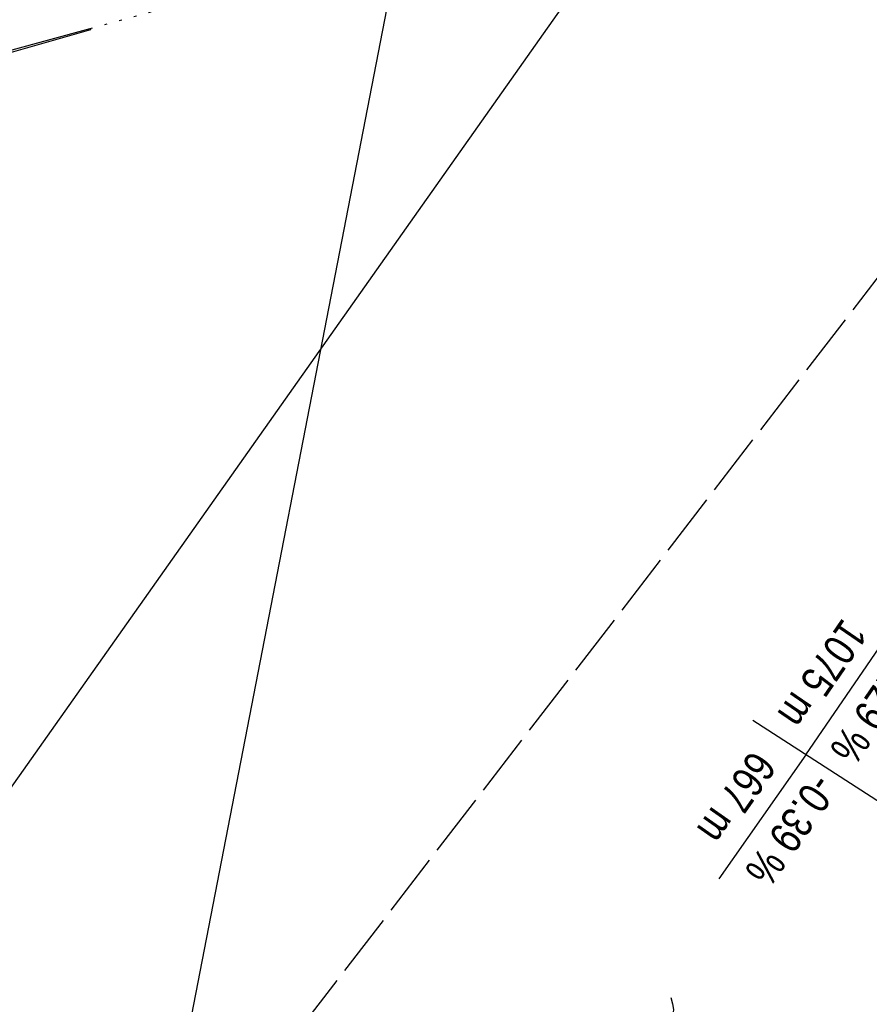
# Model space of a CAD drawing. Extents: x 510526 to 513920, y 467229 to 478797.
# Tile 179 of 256: x 510895 to 510962, y 472743 to 472821. Entities that reach past the tile are written whole.
import ezdxf

# ---------------------------------------------------------------- set-up
doc = ezdxf.new("R2010")
doc.units = 0
doc.header["$LTSCALE"] = 10
doc.header["$MEASUREMENT"] = 0
for name, pattern in [('LT00', [0]), ('LT14', [0.6, 0.5, -0.1]), ('PUNKTX2_STR', [0.6, 0.1, -0.5])]:
    doc.linetypes.add(name, pattern=pattern)
doc.layers.get('0').update_dxf_attribs({"linetype": 'LT00'})
for name, color, linetype in [('--WASSER_NUTZUNG', 180, 'Continuous'), ('-GRA-20W', 20, 'LT00'), ('DFK_BEBAUUNG', 250, 'LT00'), ('DFK_KATASTER', 250, 'LT00'), ('DFK_NUTZUNGSGRENZE', 70, 'PUNKTX2_STR'), ('STROM_FREILTG', 80, 'STROMFREILEITUNG')]:
    doc.layers.add(name, color=color, linetype=linetype)
doc.layers.add('-BLATT_93-RAND', color=7, linetype='LT14', plot=False)
doc.styles.add('Beschrift', font='ARIAL.TTF')
doc.styles.add('Strom', font='txt.shx')
doc.linetypes.add('STROMFREILEITUNG', pattern='A,12.7,-5.5,["xx",Strom,S=2.5,R=0,X=-2.6,Y=-0.85],-4.35', length=22.55)

# ---------------------------------------------------------------- blocks, each defined once
blk = doc.blocks.new('SYMB7250')
at = {"color": 0, "linetype": 'ByBlock'}
for points in [[(-0.25, 0.28), (-0.208333, 0.308889), (-0.166667, 0.331111), (-0.125, 0.34), (-0.083333, 0.331111), (-0.041667, 0.308889), (0, 0.28)], [(0, 0.28), (0.041667, 0.251111), (0.083333, 0.228889), (0.125, 0.22), (0.166667, 0.228889), (0.208333, 0.251111), (0.25, 0.28)], [(-0.74, 0), (-0.698333, 0.028889), (-0.656667, 0.051111), (-0.615, 0.06), (-0.573333, 0.051111), (-0.531667, 0.028889), (-0.49, 0)], [(-0.49, 0), (-0.448333, -0.028889), (-0.406667, -0.051111), (-0.365, -0.06), (-0.323333, -0.051111), (-0.281667, -0.028889), (-0.24, 0)], [(0.24, 0), (0.281667, 0.028889), (0.323333, 0.051111), (0.365, 0.06), (0.406667, 0.051111), (0.448333, 0.028889), (0.49, 0)], [(0.49, 0), (0.531667, -0.028889), (0.573333, -0.051111), (0.615, -0.06), (0.656667, -0.051111), (0.698333, -0.028889), (0.74, 0)], [(-0.25, -0.28), (-0.208333, -0.251111), (-0.166667, -0.228889), (-0.125, -0.22), (-0.083333, -0.228889), (-0.041667, -0.251111), (0, -0.28)], [(0, -0.28), (0.041667, -0.308889), (0.083333, -0.331111), (0.125, -0.34), (0.166667, -0.331111), (0.208333, -0.308889), (0.25, -0.28)]]:
    blk.add_lwpolyline(points, dxfattribs=at)

msp = doc.modelspace()

# ---------------------------------------------------------------- linework, layer by layer
at = {"layer": '-BLATT_93-RAND'}
msp.add_lwpolyline([(511358.827, 473315.335), (510907.64, 472728.794), (511135.123, 472553.807), (511586.31, 473140.348), (511358.827, 473315.335)], dxfattribs=at)
at = {"layer": '-GRA-20W'}
for p, q in [((510956.966, 472762.521), (510963.758, 472772.42)), ((510985.248, 472744.287), (510952.764, 472765.23)), ((510956.966, 472762.521), (510950.072, 472752.688))]:
    msp.add_line(p, q, dxfattribs=at)
at = {"layer": 'DFK_BEBAUUNG'}
msp.add_polyline3d([(510864.66, 472809.75, 0), (510857.57, 472809.06, 0), (510852.59, 472808.58, 0), (510847.64, 472807.45, 0), (510843.12, 472805.35, 0), (510839.09, 472802.23, 0), (510838.72, 472802.7, 0), (510842.75, 472805.82, 0), (510847.5, 472808.03, 0), (510852.56, 472809.15, 0), (510864.58, 472810.27, 0), (510900.3, 472820.03, 0), (510900.33, 472819.93, 0), (510864.66, 472809.75, 0)], dxfattribs=at)
at = {"layer": 'DFK_KATASTER'}
msp.add_line((510951.56, 472841.43), (510885.46, 472747.81), dxfattribs=at)
at = {"layer": 'DFK_NUTZUNGSGRENZE', "ltscale": 0.2}
msp.add_line((510900.3, 472820.03), (510925.44, 472826.9), dxfattribs=at)
at = {"layer": 'STROM_FREILTG', "ltscale": 0.1}
msp.add_lwpolyline([(510871.906, 472924.548), (510931.185, 472859.815), (510864.672, 472516.834), (510814.09, 472278.91), (510736.479, 471907.842), (510717.741, 471818.857)], dxfattribs=at)

# ---------------------------------------------------------------- block references
at = {"layer": '--WASSER_NUTZUNG', "xscale": 9.999999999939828, "yscale": 10.00000000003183, "zscale": 10, "rotation": 251.2882999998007}
msp.add_blockref('SYMB7250', (510943.906, 472736.28), dxfattribs=at)

# ---------------------------------------------------------------- texts
at = {"layer": '-GRA-20W', "style": 'Beschrift', "width": 0.8}
for s, rotation, p in [(' 1075 m', 235.54574, (510960.346, 472774.075)), ('  -0.29 %', 235.54574, (510965.094, 472772.157)), (' 667 m', 234.96148, (510953.152, 472763.613)), ('  -0.39 %', 234.96148, (510958.455, 472762.467))]:
    msp.add_text(s, height=2.5, rotation=rotation, dxfattribs=at).set_placement(p)

doc.saveas('drawing.dxf')
